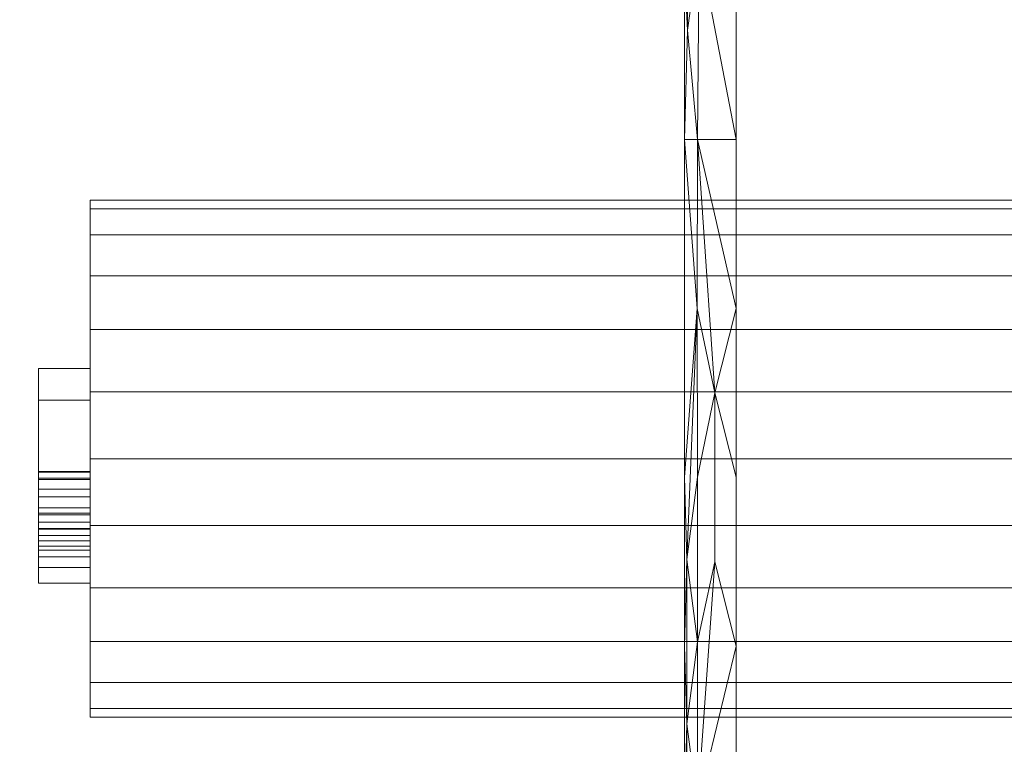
# Model space of a CAD drawing. Header units: millimetres. Extents: x -290 to 285, y -129 to 0.
# Tile 3 of 27: x -255 to -217, y -57 to -29. Entities that reach past the tile are written whole.
import ezdxf

# ---------------------------------------------------------------- set-up
doc = ezdxf.new("R2010")
doc.units = ezdxf.units.MM

# ---------------------------------------------------------------- blocks, each defined once
blk = doc.blocks.new('RSen_55_ME_FB_fan coils - 2 pipes_jaga - bzbc_038052-20 - concealed ceiling mounted - 2-pipe_jaga_briza_lxhxd 505x381x127_5 mm-284865-3D view')
at = {"lineweight": 18}
mesh = blk.add_polyface(dxfattribs=at)
corners = [(-252.5, 69.5, 46), (-252.5, 69.159, 43.412), (-252.5, 68.16, 41), (-252.5, 66.571, 38.929), (-252.5, 64.5, 37.34), (-252.5, 62.088, 36.341), (-252.5, 59.5, 36), (-252.5, 56.912, 36.341), (-252.5, 54.5, 37.34), (-252.5, 52.429, 38.929), (-252.5, 50.84, 41), (-252.5, 49.841, 43.412), (-252.5, 49.5, 46), (-252.5, 49.841, 48.588), (-252.5, 50.84, 51), (-252.5, 52.429, 53.071), (-252.5, 54.5, 54.66), (-252.5, 56.912, 55.659), (-252.5, 59.5, 56), (-252.5, 62.088, 55.659), (-252.5, 64.5, 54.66), (-252.5, 66.571, 53.071), (-252.5, 68.16, 51), (-252.5, 69.159, 48.588)]
mesh.append_faces([[corners[k] for k in face] for face in [(7, 0, 5, 6), (20, 23, 18, 19)]], dxfattribs={"vtx0": -1, "vtx1": -1})
mesh.append_faces([[corners[k] for k in face] for face in [(0, 13, 16, 23)]], dxfattribs={"vtx0": -1, "vtx1": -1, "vtx2": -1})
mesh.append_faces([[corners[k] for k in face] for face in [(1, 4, 5, 0)]], dxfattribs={"vtx0": -1, "vtx2": -1})
mesh.append_faces([[corners[k] for k in face] for face in [(7, 12, 13, 0)]], dxfattribs={"vtx0": -1, "vtx2": -1, "vtx3": -1})
mesh.append_faces([[corners[k] for k in face] for face in [(21, 22, 23, 20)]], dxfattribs={"vtx2": -1})
mesh.append_faces([[corners[k] for k in face] for face in [(10, 11, 12, 7), (16, 17, 18, 23)]], dxfattribs={"vtx2": -1, "vtx3": -1})
mesh.append_faces([[corners[k] for k in face] for face in [(7, 8, 9, 10), (1, 2, 3, 4), (13, 14, 15, 16)]], dxfattribs={"vtx3": -1})
mesh = blk.add_polyface(dxfattribs=at)
corners = [(-252.5, 49.5, 46), (-252.5, 49.841, 43.412), (-252.5, 50.84, 41), (-252.5, 52.429, 38.929), (-252.5, 54.5, 37.34), (-252.5, 56.912, 36.341), (-252.5, 59.5, 36), (-252.5, 62.088, 36.341), (-252.5, 64.5, 37.34), (-252.5, 66.571, 38.929), (-252.5, 68.16, 41), (-252.5, 69.159, 43.412), (-252.5, 69.5, 46), (-202.5, 69.5, 46), (-202.5, 69.159, 43.412), (-202.5, 68.16, 41), (-202.5, 66.571, 38.929), (-202.5, 64.5, 37.34), (-202.5, 62.088, 36.341), (-202.5, 59.5, 36), (-202.5, 56.912, 36.341), (-202.5, 54.5, 37.34), (-202.5, 52.429, 38.929), (-202.5, 50.84, 41), (-202.5, 49.841, 43.412), (-202.5, 49.5, 46)]
mesh.append_faces([[corners[k] for k in face] for face in [(13, 14, 11, 12), (0, 1, 24, 25)]], dxfattribs={"vtx1": -1})
mesh.append_faces([[corners[k] for k in face] for face in [(14, 15, 10, 11), (16, 17, 8, 9), (15, 16, 9, 10), (17, 18, 7, 8), (6, 7, 18, 19), (19, 20, 5, 6), (20, 21, 4, 5), (22, 23, 2, 3), (21, 22, 3, 4), (23, 24, 1, 2)]], dxfattribs={"vtx1": -1, "vtx3": -1})
mesh = blk.add_polyface(dxfattribs=at)
corners = [(-252.5, 69.5, 46), (-252.5, 69.159, 48.588), (-252.5, 68.16, 51), (-252.5, 66.571, 53.071), (-252.5, 64.5, 54.66), (-252.5, 62.088, 55.659), (-252.5, 59.5, 56), (-252.5, 56.912, 55.659), (-252.5, 54.5, 54.66), (-252.5, 52.429, 53.071), (-252.5, 50.84, 51), (-252.5, 49.841, 48.588), (-252.5, 49.5, 46), (-202.5, 49.5, 46), (-202.5, 49.841, 48.588), (-202.5, 50.84, 51), (-202.5, 52.429, 53.071), (-202.5, 54.5, 54.66), (-202.5, 56.912, 55.659), (-202.5, 59.5, 56), (-202.5, 62.088, 55.659), (-202.5, 64.5, 54.66), (-202.5, 66.571, 53.071), (-202.5, 68.16, 51), (-202.5, 69.159, 48.588), (-202.5, 69.5, 46)]
mesh.append_faces([[corners[k] for k in face] for face in [(13, 14, 11, 12), (0, 1, 24, 25)]], dxfattribs={"vtx1": -1})
mesh.append_faces([[corners[k] for k in face] for face in [(14, 15, 10, 11), (16, 17, 8, 9), (15, 16, 9, 10), (17, 18, 7, 8), (6, 7, 18, 19), (19, 20, 5, 6), (20, 21, 4, 5), (22, 23, 2, 3), (21, 22, 3, 4), (23, 24, 1, 2)]], dxfattribs={"vtx1": -1, "vtx3": -1})
mesh = blk.add_polyface(dxfattribs=at)
corners = [(-254.5, 54.9, 42.511), (-254.5, 54.9, 43.742), (-254.5, 59.208, 43.742), (-254.5, 58.931, 46.527), (-254.5, 58.292, 47.177), (-254.5, 56.941, 48.103), (-254.5, 54.9, 49.384), (-254.5, 54.9, 50.814), (-254.5, 57.569, 49.172), (-254.5, 58.836, 48.175), (-254.5, 59.362, 47.475), (-254.5, 60.278, 49.537), (-254.5, 62.052, 50.204), (-254.5, 63.541, 49.801), (-254.5, 64.481, 48.724), (-254.5, 64.747, 46.754), (-254.5, 64.747, 42.511), (-254.5, 60.439, 43.742), (-254.5, 63.516, 43.742), (-254.5, 63.516, 46.807), (-254.5, 63.09, 48.452), (-254.5, 62.006, 48.973), (-254.5, 61.171, 48.7), (-254.5, 60.613, 47.902), (-254.5, 60.439, 46.497)]
mesh.append_faces([[corners[k] for k in face] for face in [(17, 2, 24)]], dxfattribs={"vtx0": -1, "vtx1": -1})
mesh.append_faces([[corners[k] for k in face] for face in [(10, 3, 4, 9), (9, 4, 5)]], dxfattribs={"vtx0": -1, "vtx2": -1})
mesh.append_faces([[corners[k] for k in face] for face in [(24, 2, 3, 10)]], dxfattribs={"vtx0": -1, "vtx2": -1, "vtx3": -1})
mesh.append_faces([[corners[k] for k in face] for face in [(7, 8, 6)]], dxfattribs={"vtx1": -1})
mesh.append_faces([[corners[k] for k in face] for face in [(17, 18, 16, 0), (15, 16, 18, 19), (14, 15, 19, 20), (23, 24, 10, 11), (8, 9, 5, 6), (22, 23, 11, 12), (12, 13, 21, 22), (13, 14, 20, 21)]], dxfattribs={"vtx1": -1, "vtx3": -1})
mesh.append_faces([[corners[k] for k in face] for face in [(0, 1, 2, 17)]], dxfattribs={"vtx2": -1, "vtx3": -1})
mesh = blk.add_polyface(dxfattribs=at)
corners = [(-254.5, 64.481, 48.724), (-252.5, 64.481, 48.724), (-252.5, 64.747, 46.754), (-254.5, 64.747, 46.754)]
mesh.append_faces([[corners[k] for k in face] for face in [(0, 1, 2, 3)]])
mesh = blk.add_polyface(dxfattribs=at)
corners = [(-254.5, 64.747, 46.754), (-252.5, 64.747, 46.754), (-252.5, 64.747, 42.511), (-254.5, 64.747, 42.511)]
mesh.append_faces([[corners[k] for k in face] for face in [(0, 1, 2, 3)]])
mesh = blk.add_polyface(dxfattribs=at)
corners = [(-254.5, 64.747, 42.511), (-252.5, 64.747, 42.511), (-252.5, 54.9, 42.511), (-254.5, 54.9, 42.511)]
mesh.append_faces([[corners[k] for k in face] for face in [(0, 1, 2, 3)]])
mesh = blk.add_polyface(dxfattribs=at)
corners = [(-254.5, 63.541, 49.801), (-252.5, 63.541, 49.801), (-252.5, 64.481, 48.724), (-254.5, 64.481, 48.724)]
mesh.append_faces([[corners[k] for k in face] for face in [(0, 1, 2, 3)]])
mesh = blk.add_polyface(dxfattribs=at)
corners = [(-252.5, 54.9, 42.511), (-252.5, 64.747, 42.511), (-252.5, 64.747, 46.754), (-252.5, 64.481, 48.724), (-252.5, 63.541, 49.801), (-252.5, 62.052, 50.204), (-252.5, 60.278, 49.537), (-252.5, 59.362, 47.475), (-252.5, 58.836, 48.175), (-252.5, 57.569, 49.172), (-252.5, 54.9, 50.814), (-252.5, 54.9, 49.384), (-252.5, 56.941, 48.103), (-252.5, 58.292, 47.177), (-252.5, 58.931, 46.527), (-252.5, 59.208, 43.742), (-252.5, 54.9, 43.742), (-252.5, 60.439, 43.742), (-252.5, 60.439, 46.497), (-252.5, 60.613, 47.902), (-252.5, 61.171, 48.7), (-252.5, 62.006, 48.973), (-252.5, 63.09, 48.452), (-252.5, 63.516, 46.807), (-252.5, 63.516, 43.742)]
mesh.append_faces([[corners[k] for k in face] for face in [(12, 8, 9, 11), (8, 12, 13, 7), (6, 19, 20, 5), (21, 4, 5, 20), (4, 21, 22, 3), (3, 22, 23, 2), (19, 6, 7, 18), (18, 14, 15, 17), (2, 23, 24, 1), (1, 24, 17, 0)]], dxfattribs={"vtx0": -1, "vtx2": -1})
mesh.append_faces([[corners[k] for k in face] for face in [(7, 13, 14, 18)]], dxfattribs={"vtx0": -1, "vtx2": -1, "vtx3": -1})
mesh.append_faces([[corners[k] for k in face] for face in [(9, 10, 11)]], dxfattribs={"vtx2": -1})
mesh.append_faces([[corners[k] for k in face] for face in [(15, 16, 0, 17)]], dxfattribs={"vtx2": -1, "vtx3": -1})
mesh = blk.add_polyface(dxfattribs=at)
corners = [(-254.5, 62.052, 50.204), (-252.5, 62.052, 50.204), (-252.5, 63.541, 49.801), (-254.5, 63.541, 49.801)]
mesh.append_faces([[corners[k] for k in face] for face in [(0, 1, 2, 3)]])
mesh = blk.add_polyface(dxfattribs=at)
corners = [(-254.5, 60.439, 43.742), (-252.5, 60.439, 43.742), (-252.5, 63.516, 43.742), (-254.5, 63.516, 43.742)]
mesh.append_faces([[corners[k] for k in face] for face in [(0, 1, 2, 3)]])
mesh = blk.add_polyface(dxfattribs=at)
corners = [(-254.5, 63.516, 43.742), (-252.5, 63.516, 43.742), (-252.5, 63.516, 46.807), (-254.5, 63.516, 46.807)]
mesh.append_faces([[corners[k] for k in face] for face in [(0, 1, 2, 3)]])
mesh = blk.add_polyface(dxfattribs=at)
corners = [(-254.5, 63.516, 46.807), (-252.5, 63.516, 46.807), (-252.5, 63.09, 48.452), (-254.5, 63.09, 48.452)]
mesh.append_faces([[corners[k] for k in face] for face in [(0, 1, 2, 3)]])
mesh = blk.add_polyface(dxfattribs=at)
corners = [(-254.5, 63.09, 48.452), (-252.5, 63.09, 48.452), (-252.5, 62.006, 48.973), (-254.5, 62.006, 48.973)]
mesh.append_faces([[corners[k] for k in face] for face in [(0, 1, 2, 3)]])
mesh = blk.add_polyface(dxfattribs=at)
corners = [(-254.5, 60.278, 49.537), (-252.5, 60.278, 49.537), (-252.5, 62.052, 50.204), (-254.5, 62.052, 50.204)]
mesh.append_faces([[corners[k] for k in face] for face in [(0, 1, 2, 3)]])
mesh = blk.add_polyface(dxfattribs=at)
corners = [(-254.5, 62.006, 48.973), (-252.5, 62.006, 48.973), (-252.5, 61.171, 48.7), (-254.5, 61.171, 48.7)]
mesh.append_faces([[corners[k] for k in face] for face in [(0, 1, 2, 3)]])
mesh = blk.add_polyface(dxfattribs=at)
corners = [(-254.5, 61.171, 48.7), (-252.5, 61.171, 48.7), (-252.5, 60.613, 47.902), (-254.5, 60.613, 47.902)]
mesh.append_faces([[corners[k] for k in face] for face in [(0, 1, 2, 3)]])
mesh = blk.add_polyface(dxfattribs=at)
corners = [(-254.5, 60.613, 47.902), (-252.5, 60.613, 47.902), (-252.5, 60.439, 46.497), (-254.5, 60.439, 46.497)]
mesh.append_faces([[corners[k] for k in face] for face in [(0, 1, 2, 3)]])
mesh = blk.add_polyface(dxfattribs=at)
corners = [(-254.5, 60.439, 46.497), (-252.5, 60.439, 46.497), (-252.5, 60.439, 43.742), (-254.5, 60.439, 43.742)]
mesh.append_faces([[corners[k] for k in face] for face in [(0, 1, 2, 3)]])
mesh = blk.add_polyface(dxfattribs=at)
corners = [(-254.5, 59.362, 47.475), (-252.5, 59.362, 47.475), (-252.5, 60.278, 49.537), (-254.5, 60.278, 49.537)]
mesh.append_faces([[corners[k] for k in face] for face in [(0, 1, 2, 3)]])
mesh = blk.add_polyface(dxfattribs=at)
corners = [(-254.5, 58.836, 48.175), (-252.5, 58.836, 48.175), (-252.5, 59.362, 47.475), (-254.5, 59.362, 47.475)]
mesh.append_faces([[corners[k] for k in face] for face in [(0, 1, 2, 3)]])
mesh = blk.add_polyface(dxfattribs=at)
corners = [(-254.5, 54.9, 43.742), (-252.5, 54.9, 43.742), (-252.5, 59.208, 43.742), (-254.5, 59.208, 43.742)]
mesh.append_faces([[corners[k] for k in face] for face in [(0, 1, 2, 3)]])
mesh = blk.add_polyface(dxfattribs=at)
corners = [(-254.5, 59.208, 43.742), (-252.5, 59.208, 43.742), (-252.5, 58.931, 46.527), (-254.5, 58.931, 46.527)]
mesh.append_faces([[corners[k] for k in face] for face in [(0, 1, 2, 3)]])
mesh = blk.add_polyface(dxfattribs=at)
corners = [(-254.5, 58.931, 46.527), (-252.5, 58.931, 46.527), (-252.5, 58.292, 47.177), (-254.5, 58.292, 47.177)]
mesh.append_faces([[corners[k] for k in face] for face in [(0, 1, 2, 3)]])
mesh = blk.add_polyface(dxfattribs=at)
corners = [(-254.5, 57.569, 49.172), (-252.5, 57.569, 49.172), (-252.5, 58.836, 48.175), (-254.5, 58.836, 48.175)]
mesh.append_faces([[corners[k] for k in face] for face in [(0, 1, 2, 3)]])
mesh = blk.add_polyface(dxfattribs=at)
corners = [(-254.5, 58.292, 47.177), (-252.5, 58.292, 47.177), (-252.5, 56.941, 48.103), (-254.5, 56.941, 48.103)]
mesh.append_faces([[corners[k] for k in face] for face in [(0, 1, 2, 3)]])
mesh = blk.add_polyface(dxfattribs=at)
corners = [(-254.5, 54.9, 50.814), (-252.5, 54.9, 50.814), (-252.5, 57.569, 49.172), (-254.5, 57.569, 49.172)]
mesh.append_faces([[corners[k] for k in face] for face in [(0, 1, 2, 3)]])
mesh = blk.add_polyface(dxfattribs=at)
corners = [(-254.5, 56.941, 48.103), (-252.5, 56.941, 48.103), (-252.5, 54.9, 49.384), (-254.5, 54.9, 49.384)]
mesh.append_faces([[corners[k] for k in face] for face in [(0, 1, 2, 3)]])
mesh = blk.add_polyface(dxfattribs=at)
corners = [(-254.5, 54.9, 42.511), (-252.5, 54.9, 42.511), (-252.5, 54.9, 43.742), (-254.5, 54.9, 43.742)]
mesh.append_faces([[corners[k] for k in face] for face in [(0, 1, 2, 3)]])
mesh = blk.add_polyface(dxfattribs=at)
corners = [(-254.5, 54.9, 49.384), (-252.5, 54.9, 49.384), (-252.5, 54.9, 50.814), (-254.5, 54.9, 50.814)]
mesh.append_faces([[corners[k] for k in face] for face in [(0, 1, 2, 3)]])
blk = doc.blocks.new('RSen_56_ME_FB_SOg - briza - concealed - SH_jaga - standard-288630-3D view')
at = {"lineweight": 18}
mesh = blk.add_polyface(dxfattribs=at)
corners = [(-213.5, -40.75, 162.584), (-213.5, 63.75, 162.584), (-289.5, 63.75, 162.584), (-289.5, -40.75, 162.584)]
mesh.append_faces([[corners[k] for k in face] for face in [(0, 1, 2, 3)]])
mesh = blk.add_polyface(dxfattribs=at)
corners = [(-269.5, -40.75, 114.731), (-269.5, 63.75, 114.731), (-229.5, 63.75, 114.731), (-229.5, -40.75, 114.731)]
mesh.append_faces([[corners[k] for k in face] for face in [(0, 1, 2, 3)]])
mesh = blk.add_polyface(dxfattribs=at)
corners = [(-229.5, -40.75, 114.731), (-229.5, 63.75, 114.731), (-229.5, 63.75, 129.603), (-229.5, -40.75, 129.603)]
mesh.append_faces([[corners[k] for k in face] for face in [(0, 1, 2, 3)]])
mesh = blk.add_polyface(dxfattribs=at)
corners = [(-227.5, -40.75, 131.591), (-227.986, -40.75, 131.502), (-228.437, -40.75, 131.329), (-228.83, -40.75, 131.079), (-229.146, -40.75, 130.765), (-229.369, -40.75, 130.403), (-229.489, -40.75, 130.009), (-229.5, -40.75, 129.603), (-229.5, 63.75, 129.603), (-229.489, 63.75, 130.009), (-229.369, 63.75, 130.403), (-229.146, 63.75, 130.765), (-228.83, 63.75, 131.079), (-228.437, 63.75, 131.329), (-227.986, 63.75, 131.502), (-227.5, 63.75, 131.591), (-227.5, 11.5, 131.591), (-229.5, 11.5, 129.603), (-229.5, -14.625, 129.603), (-227.5, -14.625, 131.591), (-227.5, 37.625, 131.591), (-229.5, 37.625, 129.603), (-229.5, 24.562, 129.603), (-229.5, -27.687, 129.603), (-227.5, 50.687, 131.591), (-227.5, -27.687, 131.591), (-229.5, 50.687, 129.603), (-228.999, -29.588, 130.929), (-228.999, 52.588, 130.929), (-229.5, -34.219, 129.603), (-227.5, -34.219, 131.591), (-229.5, 57.219, 129.603), (-227.5, 57.219, 131.591), (-229.27, -34.83, 130.589), (-228.642, -34.83, 131.213), (-229.27, 57.83, 130.589), (-228.642, 57.83, 131.213), (-227.5, 24.562, 131.591), (-228.999, 31.094, 130.929), (-228.999, 18.031, 130.929), (-228.999, 5.312, 130.929), (-229.5, -1.562, 129.603), (-227.5, -1.562, 131.591), (-228.999, -8.094, 130.929), (-228.502, -21.156, 131.295), (-229.35, -22.042, 130.443), (-229.065, -15.551, 130.86), (-228.406, -12.317, 131.344), (-227.5, -8.094, 131.591), (-229.342, 44.156, 130.461), (-228.482, 45.042, 131.306), (-228.928, 38.551, 130.996), (-229.382, 35.317, 130.375), (-229.5, 31.094, 129.603), (-227.5, 31.094, 131.591), (-229.5, 18.031, 129.603), (-227.5, 18.031, 131.591), (-228.329, 21.297, 131.38), (-229.009, 24.562, 130.919), (-228.329, 14.766, 131.38), (-228.999, 11.672, 130.929), (-229.409, 14.851, 130.306), (-229.407, 8.491, 130.312), (-229.5, 4.969, 129.603), (-229.404, 1.703, 130.319), (-228.946, -1.391, 130.98), (-227.5, 4.969, 131.591), (-229.5, -8.094, 129.603), (-227.5, -21.156, 131.591), (-229.5, -21.156, 129.603), (-229.5, 44.156, 129.603), (-227.5, 44.156, 131.591)]
mesh.append_faces([[corners[k] for k in face] for face in [(13, 36, 12), (2, 34, 1), (30, 34, 25), (10, 35, 9), (31, 35, 26), (63, 64, 41), (67, 46, 18)]], dxfattribs={"vtx0": -1, "vtx1": -1})
mesh.append_faces([[corners[k] for k in face] for face in [(25, 27, 44), (67, 43, 46), (58, 57, 39), (34, 4, 33), (59, 40, 60), (49, 28, 50), (58, 61, 55), (28, 26, 35), (1, 34, 30), (45, 44, 27), (36, 35, 11), (31, 9, 35), (49, 26, 28), (27, 25, 34), (34, 33, 27), (28, 35, 36), (27, 33, 23), (29, 33, 6), (28, 36, 24), (32, 36, 14), (50, 28, 24), (38, 53, 52), (61, 60, 62), (45, 27, 23), (40, 64, 62), (64, 63, 62), (64, 40, 65), (16, 40, 59), (47, 43, 48), (47, 46, 43), (45, 18, 46), (44, 45, 46), (19, 44, 47), (46, 47, 44), (52, 51, 38), (50, 20, 51), (49, 50, 51), (21, 49, 52), (51, 54, 38), (51, 52, 49), (57, 38, 37), (61, 39, 60), (38, 57, 58), (38, 58, 53), (39, 61, 58), (40, 66, 65), (17, 61, 62), (40, 62, 60), (41, 64, 43), (43, 65, 48), (64, 65, 43)]], dxfattribs={"vtx0": -1, "vtx1": -1, "vtx2": -1})
mesh.append_faces([[corners[k] for k in face] for face in [(39, 57, 59, 60)]], dxfattribs={"vtx0": -1, "vtx1": -1, "vtx2": -1, "vtx3": -1})
mesh.append_faces([[corners[k] for k in face] for face in [(34, 3, 4), (33, 5, 6), (33, 29, 23), (36, 11, 12), (36, 13, 14), (35, 10, 11), (34, 2, 3), (36, 32, 24), (61, 17, 55), (40, 16, 66)]], dxfattribs={"vtx0": -1, "vtx2": -1})
mesh.append_faces([[corners[k] for k in face] for face in [(68, 25, 44, 19), (70, 26, 49, 21), (20, 54, 51), (4, 5, 33), (69, 18, 45, 23), (67, 41, 43), (42, 48, 65, 66), (48, 19, 47), (71, 20, 50, 24), (22, 53, 58, 55), (53, 21, 52), (54, 37, 38), (37, 56, 57), (63, 17, 62)]], dxfattribs={"vtx1": -1, "vtx2": -1})
mesh.append_faces([[corners[k] for k in face] for face in [(56, 16, 59, 57)]], dxfattribs={"vtx1": -1, "vtx2": -1, "vtx3": -1})
mesh.append_faces([[corners[k] for k in face] for face in [(30, 0, 1), (14, 15, 32), (31, 8, 9), (6, 7, 29)]], dxfattribs={"vtx2": -1})
mesh = blk.add_polyface(dxfattribs=at)
corners = [(-227.5, -40.75, 131.591), (-227.5, 63.75, 131.591), (-215.5, 63.75, 131.591), (-215.5, -40.75, 131.591)]
mesh.append_faces([[corners[k] for k in face] for face in [(0, 1, 2, 3)]])

msp = doc.modelspace()

# ---------------------------------------------------------------- block references
at = {"lineweight": 18, "extrusion": (0, -1, 0)}
msp.add_blockref('RSen_55_ME_FB_fan coils - 2 pipes_jaga - bzbc_038052-20 - concealed ceiling mounted - 2-pipe_jaga_briza_lxhxd 505x381x127_5 mm-284865-3D view', (0, 0), dxfattribs=at)
at = {"lineweight": 18}
msp.add_blockref('RSen_56_ME_FB_SOg - briza - concealed - SH_jaga - standard-288630-3D view', (0, -64.75, -190.5), dxfattribs=at)

doc.saveas('drawing.dxf')
